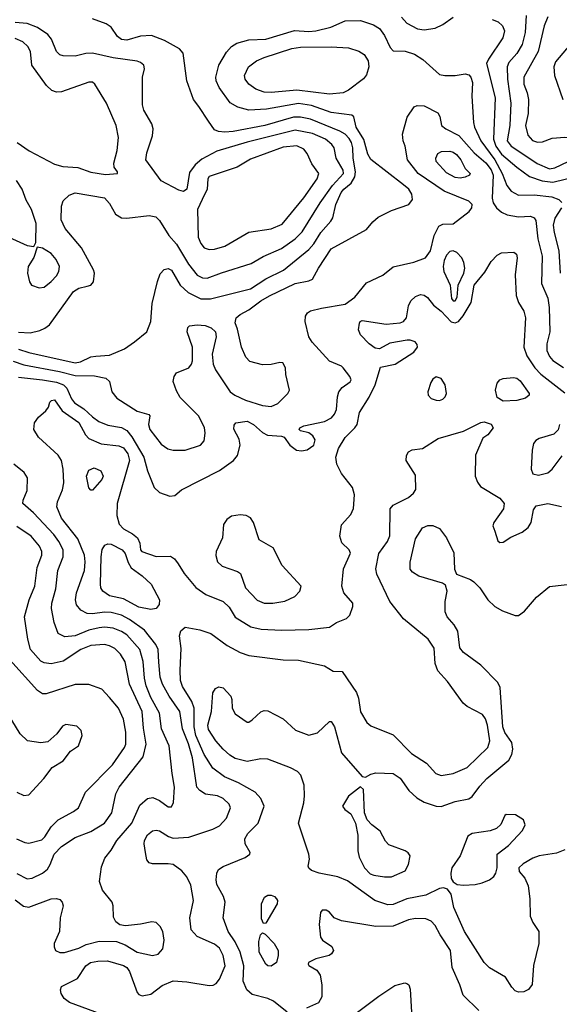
# Model space of a CAD drawing. Extents: x 1173029 to 1307123, y 522559 to 678521.
# Tile 131 of 256: x 1248512 to 1251652, y 531671 to 537400. Entities that reach past the tile are written whole.
import ezdxf

# ---------------------------------------------------------------- set-up
doc = ezdxf.new("R2010")
doc.units = 0

msp = doc.modelspace()

# ---------------------------------------------------------------- linework, layer by layer
at = {"layer": '0CON10XD'}
for points in [[(1248473.4, 535413.4), (1248535, 535392.6), (1248743.8, 535353.8), (1248835, 535330.4), (1248947.4, 535327.4), (1249013.9, 535313.9), (1249034.4, 535295), (1249048.6, 535235), (1249077.6, 535197.6), (1249195, 535121.9), (1249263.9, 535103.9), (1249270, 535095), (1249260.6, 535045), (1249269.5, 535015), (1249335, 534929.5), (1249374.1, 534904.1), (1249404.7, 534894.7), (1249475.3, 534894.7), (1249564, 534925), (1249585, 534950), (1249590.9, 534995), (1249587.1, 535027.1), (1249551.5, 535095), (1249445, 535201.4), (1249425, 535240), (1249405.6, 535295), (1249410, 535325), (1249425, 535346), (1249496, 535374), (1249511.9, 535395), (1249517.5, 535415), (1249516.7, 535495), (1249485.6, 535585), (1249490, 535610), (1249500.5, 535619.5), (1249545, 535625.4), (1249590.9, 535620.9), (1249626.6, 535606.6), (1249650.8, 535585), (1249655.8, 535555), (1249631.5, 535455), (1249636.9, 535395), (1249652.2, 535362.2), (1249725, 535252), (1249737.1, 535235), (1249764.3, 535215), (1249825, 535187.4), (1249925, 535154.7), (1249975, 535150), (1250013.7, 535166.3), (1250072.5, 535225), (1250082.5, 535245), (1250061.2, 535335), (1250058, 535375), (1250043.6, 535403.6), (1250026.4, 535406.4), (1249975.8, 535394.2), (1249925, 535391.1), (1249851.2, 535411.2), (1249826.8, 535436.8), (1249801.8, 535495), (1249779.4, 535599.4), (1249765.7, 535635.7), (1249771.4, 535665), (1249794.3, 535685), (1249845, 535711.8), (1249915, 535764.1), (1249965, 535792.9), (1250115, 535865.9), (1250195, 535880.5), (1250215, 535890.6), (1250250, 535955), (1250325, 536067.8), (1250530.8, 536179.2), (1250567.5, 536225), (1250598.8, 536251.2), (1250675, 536289.2), (1250776, 536325), (1250797.1, 536355), (1250793.1, 536385), (1250776.7, 536415), (1250745, 536439.3), (1250555, 536587.5), (1250538.1, 536618.1), (1250513.6, 536703.6), (1250469.4, 536775), (1250455.6, 536835.6), (1250444.4, 536844.4), (1250325, 536860.8), (1250210.2, 536900.2), (1250135, 536911.7), (1249948.7, 536878.7), (1249845, 536874.7), (1249780.5, 536890.5), (1249736.1, 536916.1), (1249672.9, 537005), (1249654.7, 537044.7), (1249652.5, 537065), (1249671.1, 537135), (1249715, 537210.5), (1249743.8, 537245), (1249775, 537262.8), (1249845, 537283.1), (1249945, 537287.1), (1250111.8, 537338.2), (1250195, 537332.1), (1250235.3, 537335.3), (1250322.4, 537357.6), (1250405, 537393.8), (1250495, 537395.5), (1250569.9, 537369.9), (1250605, 537348.8), (1250635, 537307.8), (1250668.3, 537238.3), (1250685, 537218.9), (1250755, 537217.9), (1250809.3, 537199.3), (1250858.3, 537168.3), (1250955, 537082.1), (1250985, 537075.4), (1251045, 537076.4), (1251105, 537085.5), (1251125, 537079.4), (1251137.3, 537065), (1251146.2, 537035), (1251143.8, 536956.2), (1251152.9, 536802.9)], [(1249686.9, 535926.9), (1249859.3, 535980.7), (1249927.7, 536022.3), (1250035, 536068.5), (1250115, 536124.7), (1250155, 536166.4), (1250260.6, 536335), (1250332.5, 536435), (1250397, 536505), (1250394.7, 536525), (1250352.7, 536595), (1250341.2, 536655), (1250328.8, 536675), (1250290.4, 536705), (1250215, 536738), (1250115, 536756.8), (1249835, 536688.5), (1249659.2, 536635), (1249571.3, 536588.7), (1249533.7, 536556.3), (1249499.7, 536510.3), (1249484.5, 536415), (1249465, 536400.5), (1249438.3, 536408.3), (1249335, 536462), (1249246.7, 536585), (1249251.1, 536625), (1249285.5, 536724.5), (1249288.9, 536765), (1249280.6, 536795), (1249234.6, 536874.6), (1249227.1, 536905), (1249227.1, 537065), (1249237.5, 537115), (1249234, 537135), (1249215, 537151.4), (1249195, 537158.9), (1249055, 537177.6), (1248935, 537205.4), (1248896.6, 537203.4), (1248835, 537188.8), (1248765, 537189.1), (1248745, 537196.5), (1248726.5, 537215), (1248696.5, 537286.5), (1248674.7, 537314.7), (1248614.8, 537354.8), (1248555, 537378.9), (1248485, 537384.8)], [(1250195, 536062.5), (1250224.2, 536095.8), (1250265, 536161.8), (1250322.9, 536227.1), (1250333.2, 536246.8), (1250351.7, 536325), (1250383.3, 536395), (1250398.4, 536415), (1250440.6, 536449.4), (1250462, 536485), (1250465.5, 536515), (1250452.3, 536595), (1250450, 536655), (1250443.3, 536685), (1250429.6, 536709.6), (1250405, 536734), (1250375, 536751.3), (1250205, 536821.2), (1250145, 536834), (1250105, 536832.5), (1249938, 536785), (1249755, 536749.1), (1249705, 536745.2), (1249668.8, 536748.8), (1249645, 536759.3), (1249610.1, 536810.1), (1249555, 536896), (1249522.5, 536935), (1249484.4, 537045), (1249462.5, 537205), (1249441.5, 537231.5), (1249355, 537278.8), (1249278.3, 537308.3), (1249215, 537304.6), (1249135, 537280.8), (1249105, 537284.7), (1249081.7, 537301.7), (1249045, 537356), (1249015, 537376.7), (1248935, 537404.7)], [(1250733.1, 537415), (1250765, 537380.5), (1250827.6, 537347.6), (1250865, 537340.9), (1250928.6, 537351.4), (1250975, 537371.5), (1251035, 537415.5)], [(1251261.8, 537401.8), (1251297.1, 537387.1), (1251320.5, 537365), (1251332.9, 537335), (1251323.8, 537295), (1251239.9, 537170.1), (1251228.8, 537145), (1251278.7, 536945), (1251268.5, 536705), (1251282.3, 536665), (1251315, 536617), (1251405, 536541.6), (1251478.5, 536488.5), (1251551.7, 536461.7), (1251615, 536455.5), (1251765, 536491.1)], [(1251458.4, 537425), (1251453.5, 537325), (1251435.8, 537255), (1251405, 537203.8), (1251358.6, 537151.4), (1251349.1, 537125), (1251350.7, 537055), (1251370, 536915), (1251363.4, 536785), (1251348.4, 536695), (1251371.3, 536665), (1251433.8, 536623.8), (1251523.3, 536563.3), (1251595, 536532), (1251625, 536538.1), (1251744.8, 536595.2)], [(1251585, 537417.1), (1251564.7, 537365.3), (1251528.2, 537215), (1251446.2, 537065), (1251444.6, 537025), (1251464.6, 536975), (1251472.1, 536935), (1251471.2, 536855), (1251456.1, 536785), (1251469.2, 536729.2), (1251495, 536697.5), (1251525, 536687.3), (1251555, 536690.5), (1251609.6, 536710.4), (1251685, 536715.9), (1251955, 536675.3), (1252045, 536653.2), (1252085, 536634.1), (1252116.8, 536605), (1252133.1, 536573.1), (1252145.3, 536505), (1252165.9, 536475.9)], [(1248497.5, 536685), (1248566.7, 536636.7), (1248715, 536560), (1248763.3, 536546.7), (1248849.5, 536539.5), (1248925, 536512.1), (1249011.3, 536498.7), (1249080, 536505), (1249080, 536515), (1249061.4, 536541.4), (1249059.4, 536565), (1249078.9, 536638.9), (1249087.5, 536715), (1249072.8, 536785), (1249016.2, 536915), (1248950, 537025), (1248935, 537035.8), (1248915, 537037.1), (1248755, 536980), (1248725, 536978.6), (1248697.9, 536987.9), (1248667.2, 537017.2), (1248582.9, 537135), (1248573.8, 537215), (1248559.6, 537245), (1248530.8, 537270.8), (1248485, 537290.3)], [(1250315, 536966.2), (1250125, 536990.8), (1249975, 536977.2), (1249935, 536979.2), (1249886.6, 536996.6), (1249845, 537024.5), (1249823.6, 537053.6), (1249820.9, 537075), (1249843.1, 537125), (1249889.9, 537160.1), (1249935, 537181), (1250095, 537232.9), (1250145, 537240.3), (1250325, 537242.9), (1250425, 537236), (1250485, 537217.9), (1250517.3, 537197.3), (1250540, 537160), (1250543.2, 537125), (1250530, 537080), (1250513.3, 537056.7), (1250425, 536990), (1250395, 536974), (1250315, 536966.2)], [(1251715, 537255.8), (1251630, 537155), (1251620.8, 537125), (1251624.4, 537075), (1251671.8, 536935)], [(1248505, 535320.9), (1248645, 535304.4), (1248725, 535290.5), (1248765.9, 535275), (1248785.4, 535255.4), (1248813.8, 535193.8), (1248831.1, 535171.1), (1248885.8, 535135.8), (1248935, 535088.8), (1248972.3, 535062.3), (1249025, 535041.1), (1249105, 535028.2), (1249135, 535009.7), (1249164, 534974), (1249234.7, 534855), (1249255.4, 534775), (1249295, 534679.2), (1249325, 534648.6), (1249385, 534627.5), (1249415, 534631.2), (1249453.8, 534665), (1249673.7, 534776.3), (1249755.4, 534834.6), (1249780, 534865), (1249794.4, 534925), (1249789.7, 534959.7), (1249758.3, 535018.3), (1249759.7, 535040.3), (1249770, 535055), (1249835, 535063.6), (1249872.9, 535045), (1249925, 534999.2), (1249953.4, 534983.4), (1250035, 534977.5), (1250051.2, 534971.2), (1250084.2, 534925), (1250123.3, 534895), (1250152.1, 534892.1), (1250185, 534898.1), (1250222.9, 534925), (1250231.4, 534955), (1250218.3, 534978.3), (1250195, 534996.2), (1250145, 535007.5), (1250137.5, 535015), (1250142.5, 535025), (1250165, 535038), (1250285, 535062.1), (1250325.7, 535084.3), (1250343.8, 535105), (1250355, 535131.2), (1250360.4, 535205), (1250368.9, 535235), (1250389.1, 535260.9), (1250435, 535292.5), (1250440.8, 535305), (1250432.5, 535325), (1250394.4, 535374.4), (1250384.3, 535384.3), (1250313.8, 535413.8), (1250213.9, 535523.9), (1250194.2, 535555), (1250172.4, 535645), (1250174.2, 535675.8), (1250186.3, 535693.7), (1250204.3, 535705.7), (1250268.5, 535721.5), (1250405, 535745.9), (1250461.5, 535785), (1250530.8, 535869.2), (1250625.7, 535914.3), (1250685, 535963.1), (1250805, 535989.6), (1250873.8, 536015), (1250902.5, 536055), (1250924, 536145), (1250951.7, 536198.3), (1250975, 536211.2), (1251035, 536212.9), (1251126.7, 536285), (1251143.3, 536305), (1251144.3, 536325), (1251124.6, 536344.6), (1250982, 536402), (1250830.4, 536505), (1250768.8, 536585), (1250754.3, 536664.3), (1250744, 536695), (1250740, 536735), (1250767.3, 536832.7), (1250806.4, 536893.6), (1250825, 536900), (1250865, 536899.2), (1250945, 536858.8), (1250957, 536837), (1250965.7, 536785), (1250991.4, 536765), (1251066.5, 536726.5), (1251156, 536626), (1251225, 536567.1), (1251255, 536527.1), (1251267.8, 536495), (1251261.3, 536361.3), (1251267.7, 536335), (1251287.3, 536305), (1251315, 536281.2), (1251348.8, 536265), (1251415, 536252.7), (1251485, 536256.2), (1251505, 536246.5), (1251515, 536232.5), (1251526.5, 536125), (1251552.2, 536025), (1251548.7, 535865), (1251585, 535780), (1251593.9, 535725), (1251597.3, 535585), (1251579.4, 535515), (1251580.3, 535475), (1251595, 535441.1), (1251615, 535417.3), (1251677.1, 535377.1)], [(1251152.9, 536802.9), (1251158.4, 536775), (1251196.1, 536695), (1251277.1, 536585), (1251320.2, 536505), (1251345.7, 536435.7), (1251371.9, 536401.9), (1251415, 536378.4), (1251505, 536380.3), (1251609.2, 536369.2), (1251650, 536355), (1251666, 536336)], [(1249615, 536062.2), (1249645, 536064.4), (1249705, 536082.5), (1249845, 536163.8), (1249975, 536184.2), (1250039.9, 536210.1), (1250165, 536363.8), (1250243.1, 536475), (1250252.3, 536505), (1250212.1, 536562.1), (1250185, 536621.9), (1250166.1, 536646.1), (1250125, 536666.3), (1250045, 536659), (1249855, 536589.6), (1249777.7, 536542.3), (1249615, 536488), (1249606.2, 536475), (1249602, 536415), (1249573.6, 536353.6), (1249546.4, 536295), (1249551.1, 536135), (1249565, 536098), (1249585, 536072.9), (1249615, 536062.2)], [(1251075, 536478.4), (1251045, 536481.4), (1250995, 536509.1), (1250935.5, 536575), (1250932.7, 536595), (1250945, 536621.4), (1250966.2, 536633.8), (1251015, 536635.4), (1251035, 536629.6), (1251054.6, 536615), (1251078.4, 536585), (1251104.7, 536534.7), (1251132.5, 536505), (1251130, 536495), (1251105, 536483.9), (1251075, 536478.4)], [(1248428, 536145), (1248555, 536086.7), (1248595, 536080), (1248606.2, 536103.8), (1248607.8, 536215), (1248580, 536295), (1248550.2, 536350.2), (1248526.4, 536415), (1248493.8, 536465)], [(1248505, 535582.3), (1248572, 535578), (1248628.9, 535591.1), (1248658.8, 535605), (1248684.5, 535625.5), (1248825, 535817.9), (1248855, 535838.8), (1248905, 535848.9), (1248925, 535856), (1248942, 535875), (1248947.1, 535925), (1248941.9, 535945), (1248872.4, 536072.4), (1248775.9, 536185.9), (1248753.8, 536235), (1248754.5, 536315), (1248764.6, 536345.4), (1248800.5, 536379.5), (1248835, 536392.7), (1249005, 536363.5), (1249035, 536331.4), (1249068.7, 536268.7), (1249105, 536248), (1249135, 536245.3), (1249265, 536260.5), (1249303.4, 536253.4), (1249325, 536232), (1249380, 536145), (1249425, 536094.5), (1249495, 535977.5), (1249545, 535913.9), (1249575, 535898), (1249603.4, 535896.6), (1249686.9, 535926.9)], [(1251664.6, 536305), (1251626.4, 536245), (1251616.7, 536205), (1251621.8, 536161.8), (1251649.3, 536055), (1251657.7, 535925)], [(1248505, 535483.9), (1248565, 535464.4), (1248835, 535404), (1248865, 535409.6), (1248925, 535438.9), (1248955, 535442.5), (1249035, 535449.1), (1249120.8, 535485), (1249180, 535525), (1249251.4, 535585), (1249275.5, 535645), (1249282, 535748), (1249312.9, 535877.1), (1249328.7, 535921.3), (1249353.3, 535946.7), (1249375, 535951.9), (1249395, 535943.1), (1249446, 535855), (1249493, 535813), (1249565, 535775.3), (1249623, 535777), (1249855.2, 535834.8), (1249945, 535891.8), (1250047.9, 535942.1), (1250195, 536062.5)], [(1248625, 535840), (1248655, 535844.4), (1248695, 535876), (1248725, 535910), (1248740, 535935), (1248742.5, 535965), (1248724.2, 536005), (1248695, 536039.2), (1248645, 536071.2), (1248612.5, 536077.5), (1248594.2, 536015.8), (1248561.8, 535965), (1248557.7, 535925), (1248568.1, 535875), (1248581.2, 535855), (1248625, 535840)], [(1251045, 535764.5), (1251056.9, 535785), (1251063.1, 535855), (1251096, 535925), (1251102, 535955), (1251096.9, 535986.9), (1251083.8, 536013.8), (1251055.9, 536045.9), (1251035, 536055.6), (1251015, 536050.8), (1250995, 536030), (1250981.6, 535998.4), (1250975.9, 535964.1), (1250980, 535935), (1251016.9, 535855), (1251025, 535778), (1251035, 535764.5), (1251045, 535764.5)], [(1248985, 531613.4), (1248802.3, 531682.3), (1248771.1, 531705), (1248752.9, 531735), (1248749.2, 531755), (1248755.8, 531774.2), (1248848.3, 531821.7), (1248897.1, 531895), (1248922.9, 531915), (1248966.9, 531923.1), (1249023.6, 531923.7), (1249115, 531897.5), (1249134.7, 531884.7), (1249151.5, 531861.5), (1249195, 531740), (1249205, 531727.8), (1249225, 531720.9), (1249275, 531731.1), (1249340.2, 531779.8), (1249405, 531807.5), (1249485, 531802.9), (1249615, 531780), (1249637.6, 531782.4), (1249655, 531792), (1249675, 531817.5), (1249706.8, 531895), (1249695.8, 531955), (1249675, 531997.1), (1249645, 532020.4), (1249544.3, 532065), (1249510.5, 532105), (1249501.8, 532175), (1249523.2, 532275), (1249507.1, 532365), (1249485, 532412.2), (1249455, 532447.8), (1249405, 532484.5), (1249375, 532489.5), (1249285, 532488.1), (1249265, 532494), (1249252.5, 532512.5), (1249243.8, 532555), (1249236.2, 532605), (1249238.9, 532625), (1249255, 532656.5), (1249285, 532681.5), (1249305, 532685.4), (1249325, 532681.1), (1249378, 532648), (1249405, 532638.2), (1249496.2, 532643.8), (1249635, 532689.5), (1249675, 532709.5), (1249715.6, 532755), (1249738.1, 532815), (1249730.6, 532835), (1249695, 532868.9), (1249663.8, 532883.8), (1249593.8, 532893.8), (1249559.2, 532915), (1249543.3, 532935), (1249516.9, 533105), (1249495, 533187.5), (1249458.4, 533275), (1249444.3, 533374.3), (1249380.9, 533465), (1249342.8, 533535), (1249329.7, 533575), (1249322, 533662), (1249318, 533735), (1249303.3, 533765), (1249237.5, 533847.5), (1249151.1, 533911.1), (1249105, 533935.7), (1249045, 533951.6), (1249005, 533952.6), (1248935, 533942.9), (1248905, 533945.9), (1248867.8, 533965), (1248843.1, 533995), (1248836, 534025), (1248841.8, 534065), (1248889.3, 534195), (1248893.3, 534245), (1248889.1, 534285), (1248850.1, 534380.1), (1248755, 534500), (1248727.1, 534565), (1248731.2, 534595), (1248761.2, 534665), (1248767.7, 534705), (1248764.6, 534784.6), (1248754.5, 534835), (1248736.6, 534866.6), (1248620.8, 534970.8), (1248593.1, 535015), (1248598.6, 535055), (1248622, 535088), (1248664, 535125), (1248678.8, 535145), (1248687.5, 535175), (1248697.5, 535185), (1248715, 535188.8), (1248759.5, 535125), (1248855, 535055.9), (1248895.5, 534985.5), (1248914.4, 534964.4), (1248985, 534932.9), (1249089.6, 534920.4), (1249115, 534910), (1249140.2, 534875), (1249150, 534835), (1249078.2, 534585), (1249076.4, 534515), (1249091.2, 534465), (1249115, 534438), (1249168.7, 534408.7), (1249197.5, 534385), (1249210.8, 534355), (1249214.4, 534315), (1249222, 534305), (1249305, 534276.9), (1249388.8, 534278.8), (1249412.6, 534262.6), (1249433.1, 534235), (1249468.8, 534178.8), (1249537.3, 534097.3), (1249595, 534056.4), (1249695.9, 534015.9), (1249731.4, 533981.4), (1249765, 533924.4), (1249857.2, 533867.2), (1249916.4, 533853.6), (1250035, 533847.8), (1250195, 533851.5), (1250313.9, 533866.1), (1250355, 533893.3), (1250413.9, 533916.1), (1250432.5, 533935), (1250450, 533985), (1250450, 534005), (1250398.8, 534065), (1250387.1, 534105), (1250396, 534205), (1250436.1, 534296.1), (1250430, 534315), (1250386.8, 534356.8), (1250375.6, 534395), (1250385, 534461.2), (1250439.7, 534520.3), (1250454.7, 534555.3), (1250460, 534635), (1250448.2, 534678.2), (1250385, 534760), (1250356.6, 534815), (1250350.6, 534855), (1250367.6, 534905), (1250405, 534970), (1250462.5, 535025), (1250475.5, 535044.5), (1250488.9, 535115), (1250545.6, 535204.4), (1250580.9, 535275), (1250611.7, 535378.3), (1250696.2, 535395), (1250805, 535466.7), (1250826.7, 535495), (1250825, 535510), (1250812.5, 535525), (1250785, 535536.2), (1250766.1, 535536.1), (1250665, 535518.2), (1250605, 535486), (1250579.7, 535489.7), (1250545, 535514.3), (1250495, 535566), (1250483.1, 535595), (1250488.8, 535635), (1250493.3, 535645), (1250505, 535650), (1250645, 535628.9), (1250726.1, 535636.1), (1250745.6, 535644.4), (1250762, 535665), (1250774.4, 535735.6), (1250787.5, 535765), (1250815, 535790), (1250845, 535801.4), (1250865, 535798.1), (1250884.6, 535784.6), (1250920.1, 535740.1), (1250965, 535704.6), (1251022.5, 535642.5), (1251045, 535636.5), (1251064.5, 535645), (1251092.9, 535677.1), (1251139.7, 535755), (1251156.4, 535855), (1251218.5, 535931.5), (1251255, 535994), (1251290.7, 536029.3), (1251315, 536042.9), (1251387, 536047), (1251402, 536035), (1251406.7, 536015), (1251394.3, 535915), (1251400.6, 535795), (1251414.4, 535755), (1251444.7, 535704.7), (1251454.6, 535665), (1251445.5, 535495), (1251463.8, 535445), (1251509.6, 535375), (1251545, 535338.7), (1251685, 535228.9)], [(1250955, 535185.4), (1250975, 535192.7), (1250988.2, 535205), (1250996.2, 535225), (1250987.3, 535275), (1250965, 535312.9), (1250935, 535322), (1250915, 535308), (1250905, 535290), (1250886.9, 535235), (1250888.6, 535215), (1250907.1, 535197.1), (1250935, 535187.1), (1250955, 535185.4)], [(1251325, 535180.8), (1251291.2, 535201.2), (1251280.8, 535245), (1251290, 535285), (1251306, 535305), (1251325, 535313.5), (1251385, 535317.7), (1251405, 535313.8), (1251425, 535299.4), (1251475.6, 535225), (1251475.6, 535215), (1251455, 535197.8), (1251405, 535183.6), (1251325, 535180.8)], [(1250068.8, 531625), (1249988.7, 531688.7), (1249955.2, 531705.2), (1249865, 531729.1), (1249833.3, 531755), (1249812.1, 531805), (1249815.3, 531895), (1249795.2, 531975), (1249765.3, 532035), (1249724.7, 532095), (1249695.5, 532175), (1249707.5, 532265), (1249698.1, 532298.1), (1249659.3, 532369.3), (1249654.4, 532395), (1249658.1, 532435), (1249668.6, 532455), (1249695, 532473.5), (1249823.6, 532526.4), (1249851.2, 532545), (1249853.8, 532555), (1249824.3, 532605), (1249821.9, 532635), (1249839.4, 532665), (1249900, 532725), (1249934.4, 532825), (1249915, 532868), (1249881.4, 532905), (1249785, 532960), (1249704.5, 532994.5), (1249635.4, 533045), (1249585, 533125.5), (1249537.6, 533235), (1249526.9, 533285), (1249527.8, 533395), (1249512.8, 533432.8), (1249460.1, 533520.1), (1249448.3, 533555), (1249445.3, 533615), (1249451.9, 533741.9), (1249442.5, 533815), (1249448.6, 533845), (1249474.5, 533865.5), (1249559.8, 533849.8), (1249625, 533829.4), (1249719.5, 533759.5), (1249795, 533718.8), (1249845, 533700), (1250045, 533676.2), (1250135, 533674.5), (1250285, 533640), (1250335, 533610), (1250388.3, 533608.3), (1250472.1, 533485), (1250483.3, 533453.3), (1250495, 533373.8), (1250531.1, 533311.1), (1250555, 533291.4), (1250685, 533240), (1250791.5, 533131.5), (1250880, 533075), (1250933.8, 533013.8), (1250965, 533003.5), (1251034.4, 533014.4), (1251115, 533049.5), (1251236.8, 533165), (1251247.4, 533205), (1251235, 533296.2), (1251222.1, 533332.1), (1251205, 533357.1), (1251115, 533404.4), (1251092.6, 533422.6), (1251000.5, 533550.5), (1250945, 533612.5), (1250929.6, 533655), (1250923.1, 533743.1), (1250888.9, 533795), (1250744.5, 533915), (1250665.6, 534015.6), (1250590.7, 534175), (1250584.1, 534205), (1250602, 534295), (1250651.2, 534365), (1250665, 534397.5), (1250668, 534555), (1250685, 534575.8), (1250775, 534620), (1250804.4, 534645), (1250817.1, 534667.1), (1250815, 534750), (1250761.4, 534835), (1250762.9, 534865), (1250774, 534885), (1250795, 534896.9), (1250855, 534906.2), (1250946.6, 534963.4), (1251094.6, 535005.4), (1251195, 535056.7), (1251215, 535060), (1251255, 535046.7), (1251267.5, 535025), (1251235.9, 534984.1), (1251207.5, 534965), (1251163.4, 534866.6), (1251161.4, 534745), (1251175, 534710), (1251193.8, 534685), (1251305, 534615.8), (1251332, 534585), (1251328, 534555), (1251270.8, 534475), (1251266, 534455), (1251276.7, 534423.3), (1251295, 534367.5), (1251305, 534357.5), (1251325, 534360), (1251370.7, 534389.3), (1251435, 534418.9), (1251471.1, 534445), (1251487.5, 534475), (1251501.2, 534548.8), (1251517.5, 534572.5), (1251585, 534584.4), (1251665, 534568.2)], [(1251653.1, 535045), (1251645, 535014.2), (1251620.5, 534989.5), (1251535, 534963.3), (1251515, 534951.4), (1251502.2, 534935), (1251494.4, 534895), (1251488.6, 534785), (1251498.3, 534758.3), (1251530.9, 534750.9), (1251585, 534763.1), (1251610.6, 534785), (1251668, 534862)], [(1248485, 532278.6), (1248533, 532243), (1248565, 532237.5), (1248694.7, 532285.3), (1248725, 532287.5), (1248745, 532280.4), (1248759.2, 532265), (1248763.8, 532245), (1248746.5, 532175), (1248743.1, 532095), (1248712.5, 532025), (1248711.9, 532005), (1248720, 531985), (1248745, 531971.8), (1248773.4, 531973.4), (1248855, 531998.2), (1248899.1, 532019.1), (1248975, 532038.2), (1249075, 532036.2), (1249125, 532017.9), (1249195.8, 531975), (1249284.6, 531955.4), (1249317, 531963), (1249344.5, 531995), (1249352.1, 532045), (1249344, 532094), (1249328.9, 532125), (1249305, 532146.7), (1249281.5, 532151.5), (1249215, 532137.1), (1249127.9, 532127.9), (1249094.1, 532134.1), (1249070.9, 532150.9), (1249058.3, 532178.3), (1249055.4, 532245), (1249049.2, 532265), (1248993.1, 532335), (1248977.1, 532385), (1248988.3, 532471.7), (1249007.9, 532522.1), (1249045, 532568), (1249077.5, 532625), (1249164, 532725), (1249210.9, 532829.1), (1249255, 532868), (1249286.2, 532873.8), (1249325, 532857.5), (1249375, 532820), (1249395, 532820.8), (1249407.3, 532845), (1249413.3, 532935), (1249398.5, 533015), (1249381.5, 533175), (1249336.6, 533275), (1249324.7, 533365), (1249275, 533455.5), (1249248.4, 533525), (1249238.1, 533568.1), (1249229.6, 533665), (1249210, 533735), (1249135, 533821.8), (1249105, 533840.3), (1249055, 533859), (1249006, 533866), (1248975, 533862.2), (1248915, 533848.9), (1248835, 533814.3), (1248775, 533809.6), (1248735, 533828), (1248712.1, 533892.1), (1248697.7, 533975), (1248698.2, 534005), (1248721.8, 534088.2), (1248733.3, 534195), (1248764.7, 534275), (1248764.1, 534315), (1248740.3, 534365), (1248710, 534405), (1248591.2, 534531.2), (1248530, 534585), (1248532, 534605), (1248555, 534660), (1248557.1, 534735), (1248538.6, 534765), (1248478.5, 534815)], [(1248935, 534662), (1248925, 534662), (1248915, 534676.7), (1248900.7, 534745), (1248915, 534780), (1248945, 534792.9), (1248984, 534775), (1248997.8, 534745), (1248990, 534725), (1248935, 534662)], [(1249985, 534004.6), (1250055, 534017.8), (1250113.8, 534045), (1250142.9, 534075), (1250149.4, 534105), (1250039.4, 534225), (1249986.4, 534326.4), (1249904.6, 534374.6), (1249872.3, 534475), (1249855, 534501.9), (1249830, 534515), (1249795, 534519.5), (1249745, 534511.1), (1249717.8, 534492.2), (1249697.6, 534462.4), (1249691.4, 534385), (1249655.7, 534305), (1249653.2, 534283.2), (1249662.5, 534245), (1249689.7, 534219.7), (1249778.9, 534188.9), (1249797, 534177), (1249826.5, 534095), (1249893.6, 534023.7), (1249935, 534004.7), (1249985, 534004.6)], [(1248495, 532431.8), (1248555, 532400.7), (1248585.3, 532404.7), (1248645, 532434.5), (1248672.7, 532457.3), (1248690, 532485), (1248711.5, 532545), (1248755, 532588.7), (1248835, 532642.7), (1248925, 532676.1), (1249004.7, 532725.3), (1249048.5, 532785), (1249071.8, 532895), (1249091.3, 532935), (1249229.7, 533110.3), (1249248.3, 533185), (1249232.6, 533277.4), (1249223.8, 533375), (1249150.8, 533535), (1249125, 533664.2), (1249097.9, 533707.9), (1249065, 533740.8), (1249035, 533757.6), (1249005, 533765.8), (1248925, 533759.2), (1248867.5, 533735), (1248765, 533667.8), (1248695, 533652.3), (1248655, 533657.9), (1248635, 533667.5), (1248573.8, 533735), (1248558.2, 533795), (1248540, 533925), (1248567.1, 534025), (1248599.3, 534105), (1248612.8, 534212.8), (1248640, 534285), (1248640.4, 534305), (1248626.2, 534336.2), (1248579.1, 534395), (1248495, 534451.3)], [(1251415, 531742.2), (1251395, 531749.4), (1251375, 531770.8), (1251339.2, 531829.2), (1251245, 531882.7), (1251215, 531914.4), (1251099.6, 532095), (1251038.8, 532235), (1251023, 532313), (1251001.2, 532341.2), (1250978.1, 532348.1), (1250955, 532344.5), (1250875, 532305.9), (1250765, 532285.4), (1250685, 532252.9), (1250655, 532250.9), (1250578, 532275), (1250419.5, 532389.5), (1250362.9, 532412.9), (1250253.9, 532433.9), (1250210.5, 532450.5), (1250195, 532463.8), (1250190.8, 532475), (1250197.5, 532515), (1250194.2, 532545), (1250134.3, 532725), (1250165.5, 532844.5), (1250169.5, 532885), (1250167.2, 532947.2), (1250147.5, 533005), (1250128, 533025), (1250088.1, 533048.1), (1249955, 533097.8), (1249915, 533098.9), (1249835, 533083.3), (1249765, 533102.5), (1249735, 533120), (1249695, 533156.7), (1249653.8, 533205), (1249610.7, 533270.7), (1249606.9, 533295), (1249627.5, 533375), (1249635, 533483.3), (1249651.1, 533508.9), (1249670.9, 533519.1), (1249695, 533512.9), (1249740.8, 533465), (1249747.1, 533445), (1249747.5, 533395), (1249765, 533361.2), (1249835, 533312), (1249845, 533312), (1249865, 533326), (1249915, 533374), (1249935, 533380.8), (1249955, 533378.6), (1250045, 533333.1), (1250116.3, 533266.3), (1250195, 533237.1), (1250245, 533251.4), (1250315, 533316.7), (1250325, 533316.7), (1250344, 533285), (1250384.7, 533134.7), (1250505, 532997.5), (1250525, 532992.5), (1250555, 533011.2), (1250585, 533017.5), (1250685, 533014.3), (1250725, 532987.5), (1250775.6, 532915), (1250822, 532872), (1250865, 532847.3), (1250935, 532824.5), (1250965, 532822.7), (1251045, 532852.1), (1251125, 532866.9), (1251145, 532881.4), (1251188.7, 532941.3), (1251230, 532985), (1251358.3, 533091.7), (1251376.1, 533123.9), (1251381.5, 533155), (1251375.5, 533195), (1251335, 533251.9), (1251323.2, 533285), (1251306.9, 533515), (1251294.5, 533544.5), (1251195.4, 533645.4), (1251095, 533718.9), (1251073.3, 533745), (1251062, 533842), (1251039.8, 533879.8), (1250998.6, 533925), (1250987.1, 533955), (1250987.1, 534015), (1251000, 534075), (1250990.5, 534110.5), (1250972.5, 534122.5), (1250835, 534162), (1250796.7, 534185), (1250784.1, 534204.1), (1250784.1, 534244.1), (1250815, 534380), (1250855.8, 534444.2), (1250887.3, 534457.3), (1250916.8, 534456.8), (1250955, 534440), (1250995, 534386), (1251038.9, 534298.9), (1251042.3, 534202.3), (1251054.1, 534174.1), (1251135, 534142.9), (1251155, 534128.6), (1251188.6, 534095), (1251235.4, 534025.4), (1251277.5, 533985), (1251320.8, 533960.8), (1251395, 533932.9), (1251415, 533934.3), (1251450.3, 533959.7), (1251519.4, 534040.6), (1251595, 534102.9), (1251765, 534121.5)], [(1249275, 533968.9), (1249205, 533981.4), (1249115, 534029.6), (1249035, 534048.9), (1248994.8, 534074.8), (1248983.9, 534093.9), (1248981.2, 534115), (1248985.2, 534274.8), (1248992.4, 534317.6), (1249008, 534342), (1249025, 534349.6), (1249045, 534348.2), (1249108.8, 534315), (1249125, 534294.4), (1249142.2, 534242.2), (1249160.2, 534210.2), (1249225.2, 534165.2), (1249276.4, 534115), (1249325.6, 534025), (1249323.2, 533996.8), (1249305, 533974.2), (1249275, 533968.9)], [(1248493.6, 532633.6), (1248541.9, 532611.9), (1248565, 532608.8), (1248640.8, 532629.2), (1248657.8, 532645), (1248695.4, 532704.6), (1248735.4, 532744.6), (1248825, 532793.5), (1248853.1, 532815), (1248895.6, 532905), (1249051.2, 533065), (1249122.1, 533165), (1249130.4, 533185), (1249128.8, 533255), (1249115, 533330), (1249086.2, 533395), (1249035, 533455.6), (1248990, 533505), (1248915, 533532.5), (1248835, 533532.3), (1248665, 533477.5), (1248645, 533476.9), (1248615, 533496.9), (1248454.7, 533674.7)], [(1248535, 532886.9), (1248565, 532890), (1248652.5, 532985), (1248700.3, 533049.7), (1248765, 533088), (1248806.7, 533145), (1248853.3, 533175), (1248876.2, 533235), (1248870, 533265), (1248845, 533290), (1248780.7, 533299.3), (1248760.5, 533289.5), (1248728.8, 533245), (1248675, 533198), (1248635, 533192), (1248556.4, 533203.6), (1248514.5, 533244.5), (1248424, 533395)], [(1248495, 532905.7), (1248535, 532886.9)], [(1250635, 532412.5), (1250675, 532413.8), (1250755, 532448.6), (1250774.4, 532485), (1250784.4, 532535), (1250773.3, 532553.3), (1250755.8, 532565), (1250660.1, 532600.1), (1250641.2, 532621.2), (1250608.9, 532678.9), (1250561.2, 532715), (1250534.2, 532744.2), (1250517.5, 532785), (1250511.7, 532921.7), (1250495, 532937.5), (1250425, 532882.5), (1250391.2, 532825), (1250403.3, 532805), (1250438.8, 532778.8), (1250465.8, 532725.8), (1250480, 532655), (1250480, 532565), (1250486.8, 532526.8), (1250518, 532465), (1250551.3, 532431.3), (1250572.1, 532422.1), (1250635, 532412.5)], [(1251095, 532364.2), (1251162.2, 532367.8), (1251202.4, 532377.6), (1251245, 532395.7), (1251270.8, 532415), (1251282.9, 532435), (1251290, 532465), (1251290.8, 532545), (1251355.4, 532594.6), (1251437.4, 532682.6), (1251452.5, 532715), (1251443.8, 532745), (1251396.4, 532773.6), (1251343.6, 532776.4), (1251335, 532770), (1251312.1, 532717.9), (1251286.2, 532693.8), (1251248.7, 532681.3), (1251145, 532665.6), (1251120.6, 532649.4), (1251074.5, 532535), (1251026.7, 532465), (1251020.5, 532435), (1251023.2, 532403.2), (1251034.1, 532384.1), (1251057.7, 532367.7), (1251095, 532364.2)], [(1251685, 532570), (1251635, 532550), (1251535, 532534.4), (1251498, 532522), (1251441.7, 532488.3), (1251416, 532465), (1251418, 532445), (1251450.5, 532405), (1251469.9, 532359.9), (1251481.1, 532285), (1251481.9, 532185), (1251497.5, 532147.5), (1251531.9, 532095), (1251533.1, 532025), (1251502, 531898), (1251493.4, 531786.6), (1251473.4, 531756.6), (1251445, 531744.4), (1251415, 531742.2)], [(1249930.7, 532140.7), (1249918.8, 532168.8), (1249918.5, 532255), (1249936, 532295), (1249955, 532307.1), (1249975, 532307.1), (1249995, 532298), (1250006.2, 532285), (1250012, 532275), (1250010.8, 532255), (1249945, 532142.5), (1249930.7, 532140.7)], [(1251184.3, 531635), (1251092.5, 531725), (1251073.3, 531785), (1251029.2, 531885), (1251018.8, 531985), (1250957.9, 532075), (1250929.1, 532129.1), (1250905.4, 532155.4), (1250875, 532168.5), (1250815, 532171.1), (1250775, 532163.2), (1250684.3, 532125.7), (1250583.3, 532125), (1250385, 532156.2), (1250342.5, 532175), (1250315, 532206.7), (1250295, 532220), (1250271.7, 532218.3), (1250262.5, 532205), (1250254.5, 532135.5), (1250262, 532062), (1250273.8, 532043.8), (1250327.9, 532007.9), (1250337.5, 531985), (1250326.7, 531965), (1250312, 531955), (1250235, 531936), (1250193.3, 531915), (1250190, 531905), (1250195, 531897.5), (1250240.2, 531870.2), (1250260.2, 531840.2), (1250270.8, 531785), (1250270, 531715), (1250250.3, 531679.7), (1250181.2, 531648.8)], [(1249975, 531892.9), (1249955, 531895.8), (1249945, 531904.2), (1249906.2, 531975), (1249902.6, 532037.4), (1249913.8, 532075), (1249925, 532087.5), (1249939.5, 532079.5), (1249991.9, 532025), (1250015.5, 531985), (1250016.7, 531955), (1250005.8, 531915), (1249975, 531892.9)], [(1250478.1, 531625), (1250601.3, 531718.7), (1250695, 531781.2), (1250753.9, 531796.1), (1250765, 531793.3), (1250776.2, 531785), (1250785, 531760), (1250791.8, 531625)]]:
    msp.add_lwpolyline(points, dxfattribs=at)

doc.saveas('drawing.dxf')
